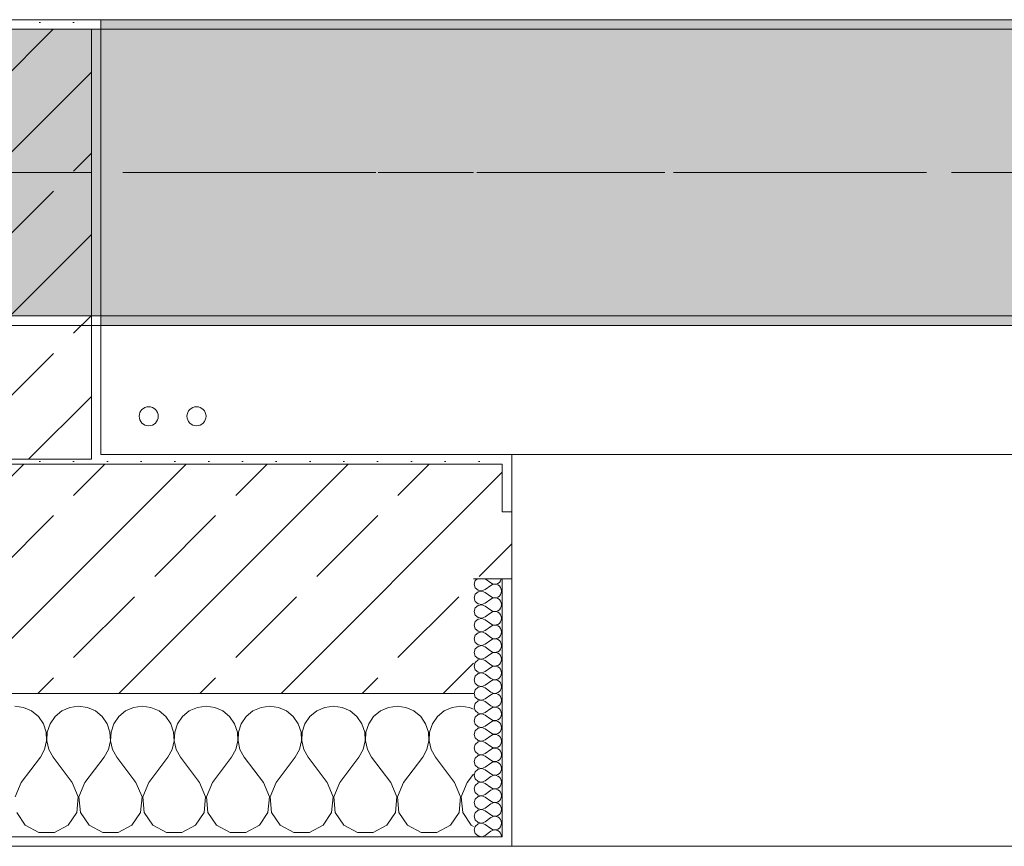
# Model space of a CAD drawing. Header units: metres. Extents: x -3.6 to 84.5, y -11 to 16.8.
# Tile 54 of 229: x 15.005 to 16.035, y -0.155 to 0.71. Entities that reach past the tile are written whole.
import ezdxf

# ---------------------------------------------------------------- set-up
doc = ezdxf.new("R2010")
doc.units = ezdxf.units.M
doc.header["$MEASUREMENT"] = 0
doc.linetypes.add('Achse', pattern=[0.2, 0.1, -0.05, 0, -0.05])
doc.linetypes.add('Strichlinie doppelt', pattern=[0.546806, 0.264583, -0.105833, 0.070556, -0.105833])
for name, color, linetype in [('451 - Universal.Achsen Raster', 7, 'Continuous'), ('604 - Struktur.Wand Aussen', 7, 'Continuous'), ('607 - Struktur.Stütze', 7, 'Continuous'), ('608 - Struktur.Träger', 7, 'Continuous'), ('801 - HKLSE.Heizung_ Klima_ Lüftung', 7, 'Continuous')]:
    doc.layers.add(name, color=color, linetype=linetype)
pattern_1 = [(45, (0, 0), (-0.08485281, 0.08485281), []), (45, (-0.04243, 0.04243), (-0.08485281, 0.08485281), [0.09, -0.03])]
pattern_2 = [(45, (0, 0), (-0.01767767, 0.01767767), [0, -0.025])]
pattern_3 = [(0, (0, 0), (0, 0.08660254), [0, -0.05]), (0, (0.025, 0.0433), (0, 0.08660254), [0, -0.05])]

# ---------------------------------------------------------------- blocks, each defined once
blk = doc.blocks.new('*X69')
at = {"layer": '604 - Struktur.Wand Aussen', "color": 7, "linetype": 'Continuous', "lineweight": 5}
for p, q in [((15.0091, -0.0096), (15, -0.0083)), ((15.0175, -0.0133), (15.0091, -0.0096)), ((15.0576, -0.0096), (15.0491, -0.0133)), ((15.0667, -0.0083), (15.0576, -0.0096)), ((15.0758, -0.0096), (15.0667, -0.0083)), ((15.0842, -0.0133), (15.0758, -0.0096)), ((15.1242, -0.0096), (15.1158, -0.0133)), ((15.1333, -0.0083), (15.1242, -0.0096)), ((15.1424, -0.0096), (15.1333, -0.0083)), ((15.1509, -0.0133), (15.1424, -0.0096)), ((15.1909, -0.0096), (15.1825, -0.0133)), ((15.2, -0.0083), (15.1909, -0.0096)), ((15.2091, -0.0096), (15.2, -0.0083)), ((15.2175, -0.0133), (15.2091, -0.0096)), ((15.2576, -0.0096), (15.2491, -0.0133)), ((15.2667, -0.0083), (15.2576, -0.0096)), ((15.2758, -0.0096), (15.2667, -0.0083)), ((15.2842, -0.0133), (15.2758, -0.0096)), ((15.3242, -0.0096), (15.3158, -0.0133)), ((15.3333, -0.0083), (15.3242, -0.0096)), ((15.3424, -0.0096), (15.3333, -0.0083)), ((15.3509, -0.0133), (15.3424, -0.0096)), ((15.3909, -0.0096), (15.3825, -0.0133)), ((15.4, -0.0083), (15.3909, -0.0096)), ((15.4091, -0.0096), (15.4, -0.0083)), ((15.4175, -0.0133), (15.4091, -0.0096)), ((15.4576, -0.0096), (15.4491, -0.0133)), ((15.4667, -0.0083), (15.4576, -0.0096)), ((15.4758, -0.0096), (15.4667, -0.0083)), ((15.48, -0.0115), (15.4758, -0.0096)), ((15.0246, -0.0192), (15.0175, -0.0133)), ((15.0298, -0.0268), (15.0246, -0.0192)), ((15.0421, -0.0192), (15.0369, -0.0268)), ((15.0491, -0.0133), (15.0421, -0.0192)), ((15.0913, -0.0192), (15.0842, -0.0133)), ((15.0965, -0.0268), (15.0913, -0.0192)), ((15.1087, -0.0192), (15.1035, -0.0268)), ((15.1158, -0.0133), (15.1087, -0.0192)), ((15.1579, -0.0192), (15.1509, -0.0133)), ((15.1631, -0.0268), (15.1579, -0.0192)), ((15.1754, -0.0192), (15.1702, -0.0268)), ((15.1825, -0.0133), (15.1754, -0.0192)), ((15.2246, -0.0192), (15.2175, -0.0133)), ((15.2298, -0.0268), (15.2246, -0.0192)), ((15.2421, -0.0192), (15.2369, -0.0268)), ((15.2491, -0.0133), (15.2421, -0.0192)), ((15.2913, -0.0192), (15.2842, -0.0133)), ((15.2965, -0.0268), (15.2913, -0.0192)), ((15.3087, -0.0192), (15.3035, -0.0268)), ((15.3158, -0.0133), (15.3087, -0.0192)), ((15.3579, -0.0192), (15.3509, -0.0133)), ((15.3631, -0.0268), (15.3579, -0.0192)), ((15.3754, -0.0192), (15.3702, -0.0268)), ((15.3825, -0.0133), (15.3754, -0.0192)), ((15.4246, -0.0192), (15.4175, -0.0133)), ((15.4298, -0.0268), (15.4246, -0.0192)), ((15.4421, -0.0192), (15.4369, -0.0268)), ((15.4491, -0.0133), (15.4421, -0.0192)), ((15.0328, -0.0355), (15.0298, -0.0268)), ((15.0369, -0.0268), (15.0339, -0.0355)), ((15.0994, -0.0355), (15.0965, -0.0268)), ((15.1035, -0.0268), (15.1006, -0.0355)), ((15.1661, -0.0355), (15.1631, -0.0268)), ((15.1702, -0.0268), (15.1672, -0.0355)), ((15.2328, -0.0355), (15.2298, -0.0268)), ((15.2369, -0.0268), (15.2339, -0.0355)), ((15.2994, -0.0355), (15.2965, -0.0268)), ((15.3035, -0.0268), (15.3006, -0.0355)), ((15.3661, -0.0355), (15.3631, -0.0268)), ((15.3702, -0.0268), (15.3672, -0.0355)), ((15.4328, -0.0355), (15.4298, -0.0268)), ((15.4369, -0.0268), (15.4339, -0.0355)), ((15.0332, -0.0447), (15.0328, -0.0355)), ((15.0339, -0.0355), (15.0335, -0.0447)), ((15.0999, -0.0447), (15.0994, -0.0355)), ((15.1006, -0.0355), (15.1001, -0.0447)), ((15.1665, -0.0447), (15.1661, -0.0355)), ((15.1672, -0.0355), (15.1668, -0.0447)), ((15.2332, -0.0447), (15.2328, -0.0355)), ((15.2339, -0.0355), (15.2335, -0.0447)), ((15.2999, -0.0447), (15.2994, -0.0355)), ((15.3006, -0.0355), (15.3001, -0.0447)), ((15.3665, -0.0447), (15.3661, -0.0355)), ((15.3672, -0.0355), (15.3668, -0.0447)), ((15.4332, -0.0447), (15.4328, -0.0355)), ((15.4339, -0.0355), (15.4335, -0.0447)), ((15.0311, -0.0536), (15.0332, -0.0447)), ((15.0335, -0.0447), (15.0355, -0.0536)), ((15.0978, -0.0536), (15.0999, -0.0447)), ((15.1001, -0.0447), (15.1022, -0.0536)), ((15.1645, -0.0536), (15.1665, -0.0447)), ((15.1668, -0.0447), (15.1689, -0.0536)), ((15.2311, -0.0536), (15.2332, -0.0447)), ((15.2335, -0.0447), (15.2355, -0.0536)), ((15.2978, -0.0536), (15.2999, -0.0447)), ((15.3001, -0.0447), (15.3022, -0.0536)), ((15.3645, -0.0536), (15.3665, -0.0447)), ((15.3668, -0.0447), (15.3689, -0.0536)), ((15.4311, -0.0536), (15.4332, -0.0447)), ((15.4335, -0.0447), (15.4355, -0.0536)), ((15.0067, -0.0883), (15.0267, -0.0617)), ((15.0267, -0.0617), (15.0311, -0.0536)), ((15.0355, -0.0536), (15.04, -0.0617)), ((15.06, -0.0883), (15.04, -0.0617)), ((15.0733, -0.0883), (15.0933, -0.0617)), ((15.0933, -0.0617), (15.0978, -0.0536)), ((15.1022, -0.0536), (15.1067, -0.0617)), ((15.1267, -0.0883), (15.1067, -0.0617)), ((15.14, -0.0883), (15.16, -0.0617)), ((15.16, -0.0617), (15.1645, -0.0536)), ((15.1689, -0.0536), (15.1733, -0.0617)), ((15.1933, -0.0883), (15.1733, -0.0617)), ((15.2067, -0.0883), (15.2267, -0.0617)), ((15.2267, -0.0617), (15.2311, -0.0536)), ((15.2355, -0.0536), (15.24, -0.0617)), ((15.26, -0.0883), (15.24, -0.0617)), ((15.2733, -0.0883), (15.2933, -0.0617)), ((15.2933, -0.0617), (15.2978, -0.0536)), ((15.3022, -0.0536), (15.3067, -0.0617)), ((15.3267, -0.0883), (15.3067, -0.0617)), ((15.34, -0.0883), (15.36, -0.0617)), ((15.36, -0.0617), (15.3645, -0.0536)), ((15.3689, -0.0536), (15.3733, -0.0617)), ((15.3933, -0.0883), (15.3733, -0.0617)), ((15.4067, -0.0883), (15.4267, -0.0617)), ((15.4267, -0.0617), (15.4311, -0.0536)), ((15.4355, -0.0536), (15.44, -0.0617)), ((15.46, -0.0883), (15.44, -0.0617)), ((15.4733, -0.0883), (15.48, -0.0794)), ((15.0067, -0.0883), (15.0004, -0.1033)), ((15.0663, -0.1033), (15.06, -0.0883)), ((15.0733, -0.0883), (15.067, -0.1033)), ((15.133, -0.1033), (15.1267, -0.0883)), ((15.14, -0.0883), (15.1337, -0.1033)), ((15.1996, -0.1033), (15.1933, -0.0883)), ((15.2067, -0.0883), (15.2004, -0.1033)), ((15.2663, -0.1033), (15.26, -0.0883)), ((15.2733, -0.0883), (15.267, -0.1033)), ((15.333, -0.1033), (15.3267, -0.0883)), ((15.34, -0.0883), (15.3337, -0.1033)), ((15.3996, -0.1033), (15.3933, -0.0883)), ((15.4067, -0.0883), (15.4004, -0.1033)), ((15.4663, -0.1033), (15.46, -0.0883)), ((15.4733, -0.0883), (15.467, -0.1033)), ((15.0648, -0.1195), (15.0663, -0.1033)), ((15.067, -0.1033), (15.0686, -0.1195)), ((15.1314, -0.1195), (15.133, -0.1033)), ((15.1337, -0.1033), (15.1352, -0.1195)), ((15.1981, -0.1195), (15.1996, -0.1033)), ((15.2004, -0.1033), (15.2019, -0.1195)), ((15.2648, -0.1195), (15.2663, -0.1033)), ((15.267, -0.1033), (15.2686, -0.1195)), ((15.3314, -0.1195), (15.333, -0.1033)), ((15.3337, -0.1033), (15.3352, -0.1195)), ((15.3981, -0.1195), (15.3996, -0.1033)), ((15.4004, -0.1033), (15.4019, -0.1195)), ((15.4648, -0.1195), (15.4663, -0.1033)), ((15.467, -0.1033), (15.4686, -0.1195)), ((15.0019, -0.1195), (15.0109, -0.133)), ((15.0558, -0.133), (15.0648, -0.1195)), ((15.0686, -0.1195), (15.0776, -0.133)), ((15.1224, -0.133), (15.1314, -0.1195)), ((15.1352, -0.1195), (15.1442, -0.133)), ((15.1891, -0.133), (15.1981, -0.1195)), ((15.2019, -0.1195), (15.2109, -0.133)), ((15.2558, -0.133), (15.2648, -0.1195)), ((15.2686, -0.1195), (15.2776, -0.133)), ((15.3224, -0.133), (15.3314, -0.1195)), ((15.3352, -0.1195), (15.3442, -0.133)), ((15.3891, -0.133), (15.3981, -0.1195)), ((15.4019, -0.1195), (15.4109, -0.133)), ((15.4558, -0.133), (15.4648, -0.1195)), ((15.4686, -0.1195), (15.4776, -0.133)), ((15.0109, -0.133), (15.0252, -0.1407)), ((15.0415, -0.1407), (15.0558, -0.133)), ((15.0776, -0.133), (15.0919, -0.1407)), ((15.1081, -0.1407), (15.1224, -0.133)), ((15.1442, -0.133), (15.1585, -0.1407)), ((15.1748, -0.1407), (15.1891, -0.133)), ((15.2109, -0.133), (15.2252, -0.1407)), ((15.2415, -0.1407), (15.2558, -0.133)), ((15.2776, -0.133), (15.2919, -0.1407)), ((15.3081, -0.1407), (15.3224, -0.133)), ((15.3442, -0.133), (15.3585, -0.1407)), ((15.3748, -0.1407), (15.3891, -0.133)), ((15.4109, -0.133), (15.4252, -0.1407)), ((15.4415, -0.1407), (15.4558, -0.133)), ((15.4776, -0.133), (15.48, -0.1343)), ((15.0252, -0.1407), (15.0415, -0.1407)), ((15.0919, -0.1407), (15.1081, -0.1407)), ((15.1585, -0.1407), (15.1748, -0.1407)), ((15.2252, -0.1407), (15.2415, -0.1407)), ((15.2919, -0.1407), (15.3081, -0.1407)), ((15.3585, -0.1407), (15.3748, -0.1407)), ((15.4252, -0.1407), (15.4415, -0.1407))]:
    blk.add_line(p, q, dxfattribs=at)
blk = doc.blocks.new('*X98')
at = {"layer": '604 - Struktur.Wand Aussen', "color": 7, "linetype": 'Continuous', "lineweight": 5}
for p, q in [((15.4839, 0.125), (15.4818, 0.123)), ((15.4921, 0.125), (15.4979, 0.1207)), ((15.5082, 0.1227), (15.509, 0.1245)), ((15.509, 0.1245), (15.5091, 0.125)), ((15.4818, 0.123), (15.4807, 0.1193)), ((15.4807, 0.1193), (15.4818, 0.1155)), ((15.4818, 0.1155), (15.4847, 0.1129)), ((15.4885, 0.1122), (15.4921, 0.1136)), ((15.4921, 0.1136), (15.4979, 0.1179)), ((15.4979, 0.1207), (15.4996, 0.1198)), ((15.4996, 0.1188), (15.4979, 0.1179)), ((15.4996, 0.1198), (15.5015, 0.1193)), ((15.5015, 0.1193), (15.4996, 0.1188)), ((15.5015, 0.1193), (15.5035, 0.1194)), ((15.5035, 0.1192), (15.5015, 0.1193)), ((15.5035, 0.1194), (15.5053, 0.12)), ((15.5053, 0.1185), (15.5035, 0.1192)), ((15.5053, 0.12), (15.507, 0.1212)), ((15.507, 0.1174), (15.5053, 0.1185)), ((15.507, 0.1212), (15.5082, 0.1227)), ((15.5082, 0.1159), (15.507, 0.1174)), ((15.509, 0.1141), (15.5082, 0.1159)), ((15.5093, 0.1121), (15.509, 0.1141)), ((15.4818, 0.1088), (15.4807, 0.105)), ((15.4807, 0.105), (15.4818, 0.1012)), ((15.4847, 0.1114), (15.4818, 0.1088)), ((15.4847, 0.1129), (15.4885, 0.1122)), ((15.4885, 0.1121), (15.4847, 0.1114)), ((15.4921, 0.1107), (15.4885, 0.1121)), ((15.4921, 0.1107), (15.4979, 0.1064)), ((15.4921, 0.0993), (15.4979, 0.1036)), ((15.4979, 0.1064), (15.4996, 0.1055)), ((15.4996, 0.1045), (15.4979, 0.1036)), ((15.4996, 0.1055), (15.5015, 0.105)), ((15.5015, 0.105), (15.4996, 0.1045)), ((15.5015, 0.105), (15.5035, 0.1051)), ((15.5035, 0.1049), (15.5015, 0.105)), ((15.5035, 0.1051), (15.5053, 0.1058)), ((15.5053, 0.1042), (15.5035, 0.1049)), ((15.5053, 0.1058), (15.507, 0.1069)), ((15.507, 0.1031), (15.5053, 0.1042)), ((15.507, 0.1069), (15.5082, 0.1084)), ((15.5082, 0.1016), (15.507, 0.1031)), ((15.5082, 0.1084), (15.509, 0.1102)), ((15.509, 0.1102), (15.5093, 0.1121)), ((15.4818, 0.0945), (15.4807, 0.0907)), ((15.4818, 0.1012), (15.4847, 0.0986)), ((15.4847, 0.0971), (15.4818, 0.0945)), ((15.4847, 0.0986), (15.4885, 0.0979)), ((15.4885, 0.0978), (15.4847, 0.0971)), ((15.4885, 0.0979), (15.4921, 0.0993)), ((15.4921, 0.0964), (15.4885, 0.0978)), ((15.4921, 0.0964), (15.4979, 0.0921)), ((15.507, 0.0926), (15.5082, 0.0941)), ((15.509, 0.0998), (15.5082, 0.1016)), ((15.5082, 0.0941), (15.509, 0.0959)), ((15.5093, 0.0979), (15.509, 0.0998)), ((15.509, 0.0959), (15.5093, 0.0979)), ((15.4807, 0.0907), (15.4818, 0.087)), ((15.4818, 0.087), (15.4847, 0.0843)), ((15.4847, 0.0828), (15.4818, 0.0802)), ((15.4847, 0.0843), (15.4885, 0.0836)), ((15.4885, 0.0835), (15.4847, 0.0828)), ((15.4885, 0.0836), (15.4921, 0.085)), ((15.4921, 0.0821), (15.4885, 0.0835)), ((15.4921, 0.085), (15.4979, 0.0893)), ((15.4979, 0.0921), (15.4996, 0.0912)), ((15.4996, 0.0902), (15.4979, 0.0893)), ((15.4996, 0.0912), (15.5015, 0.0907)), ((15.5015, 0.0907), (15.4996, 0.0902)), ((15.5015, 0.0907), (15.5035, 0.0908)), ((15.5035, 0.0906), (15.5015, 0.0907)), ((15.5035, 0.0908), (15.5053, 0.0915)), ((15.5053, 0.09), (15.5035, 0.0906)), ((15.5053, 0.0915), (15.507, 0.0926)), ((15.507, 0.0888), (15.5053, 0.09)), ((15.5082, 0.0873), (15.507, 0.0888)), ((15.509, 0.0855), (15.5082, 0.0873)), ((15.5093, 0.0836), (15.509, 0.0855)), ((15.509, 0.0816), (15.5093, 0.0836)), ((15.4818, 0.0802), (15.4807, 0.0764)), ((15.4807, 0.0764), (15.4818, 0.0727)), ((15.4818, 0.0727), (15.4847, 0.07)), ((15.4921, 0.0821), (15.4979, 0.0779)), ((15.4921, 0.0707), (15.4979, 0.075)), ((15.4979, 0.0779), (15.4996, 0.0769)), ((15.4996, 0.076), (15.4979, 0.075)), ((15.4996, 0.0769), (15.5015, 0.0765)), ((15.5015, 0.0764), (15.4996, 0.076)), ((15.5015, 0.0765), (15.5035, 0.0766)), ((15.5035, 0.0763), (15.5015, 0.0764)), ((15.5035, 0.0766), (15.5053, 0.0772)), ((15.5053, 0.0757), (15.5035, 0.0763)), ((15.5053, 0.0772), (15.507, 0.0783)), ((15.507, 0.0746), (15.5053, 0.0757)), ((15.507, 0.0783), (15.5082, 0.0798)), ((15.5082, 0.073), (15.507, 0.0746)), ((15.5082, 0.0798), (15.509, 0.0816)), ((15.509, 0.0712), (15.5082, 0.073)), ((15.4818, 0.0659), (15.4807, 0.0621)), ((15.4807, 0.0621), (15.4818, 0.0584)), ((15.4847, 0.0685), (15.4818, 0.0659)), ((15.4847, 0.07), (15.4885, 0.0693)), ((15.4885, 0.0693), (15.4847, 0.0685)), ((15.4885, 0.0693), (15.4921, 0.0707)), ((15.4921, 0.0679), (15.4885, 0.0693)), ((15.4921, 0.0679), (15.4979, 0.0636)), ((15.4979, 0.0636), (15.4996, 0.0626)), ((15.4996, 0.0626), (15.5015, 0.0622)), ((15.5015, 0.0621), (15.4996, 0.0617)), ((15.5015, 0.0622), (15.5035, 0.0623)), ((15.5035, 0.062), (15.5015, 0.0621)), ((15.5035, 0.0623), (15.5053, 0.0629)), ((15.5053, 0.0614), (15.5035, 0.062)), ((15.5053, 0.0629), (15.507, 0.064)), ((15.507, 0.064), (15.5082, 0.0655)), ((15.5082, 0.0655), (15.509, 0.0673)), ((15.5093, 0.0693), (15.509, 0.0712)), ((15.509, 0.0673), (15.5093, 0.0693)), ((15.4818, 0.0516), (15.4807, 0.0479)), ((15.4818, 0.0584), (15.4847, 0.0558)), ((15.4847, 0.0542), (15.4818, 0.0516)), ((15.4847, 0.0558), (15.4885, 0.055)), ((15.4885, 0.055), (15.4847, 0.0542)), ((15.4885, 0.055), (15.4921, 0.0564)), ((15.4921, 0.0536), (15.4885, 0.055)), ((15.4921, 0.0564), (15.4979, 0.0607)), ((15.4921, 0.0536), (15.4979, 0.0493)), ((15.4996, 0.0617), (15.4979, 0.0607)), ((15.507, 0.0603), (15.5053, 0.0614)), ((15.5082, 0.0588), (15.507, 0.0603)), ((15.509, 0.057), (15.5082, 0.0588)), ((15.5082, 0.0512), (15.509, 0.053)), ((15.5093, 0.055), (15.509, 0.057)), ((15.509, 0.053), (15.5093, 0.055)), ((15.4807, 0.0479), (15.4818, 0.0441)), ((15.4818, 0.0441), (15.4847, 0.0415)), ((15.4847, 0.0415), (15.4885, 0.0407)), ((15.4885, 0.0407), (15.4921, 0.0421)), ((15.4921, 0.0421), (15.4979, 0.0464)), ((15.4979, 0.0493), (15.4996, 0.0483)), ((15.4996, 0.0474), (15.4979, 0.0464)), ((15.4996, 0.0483), (15.5015, 0.0479)), ((15.5015, 0.0478), (15.4996, 0.0474)), ((15.5015, 0.0479), (15.5035, 0.048)), ((15.5035, 0.0477), (15.5015, 0.0478)), ((15.5035, 0.048), (15.5053, 0.0486)), ((15.5053, 0.0471), (15.5035, 0.0477)), ((15.5053, 0.0486), (15.507, 0.0497)), ((15.507, 0.046), (15.5053, 0.0471)), ((15.507, 0.0497), (15.5082, 0.0512)), ((15.5082, 0.0445), (15.507, 0.046)), ((15.509, 0.0427), (15.5082, 0.0445)), ((15.5093, 0.0407), (15.509, 0.0427)), ((15.4818, 0.0373), (15.4807, 0.0336)), ((15.4807, 0.0336), (15.4818, 0.0298)), ((15.4847, 0.04), (15.4818, 0.0373)), ((15.4885, 0.0407), (15.4847, 0.04)), ((15.4921, 0.0393), (15.4885, 0.0407)), ((15.4921, 0.0393), (15.4979, 0.035)), ((15.4921, 0.0279), (15.4979, 0.0321)), ((15.4979, 0.035), (15.4996, 0.034)), ((15.4996, 0.0331), (15.4979, 0.0321)), ((15.4996, 0.034), (15.5015, 0.0336)), ((15.5015, 0.0335), (15.4996, 0.0331)), ((15.5015, 0.0336), (15.5035, 0.0337)), ((15.5035, 0.0334), (15.5015, 0.0335)), ((15.5035, 0.0337), (15.5053, 0.0343)), ((15.5053, 0.0328), (15.5035, 0.0334)), ((15.5053, 0.0343), (15.507, 0.0354)), ((15.507, 0.0317), (15.5053, 0.0328)), ((15.507, 0.0354), (15.5082, 0.037)), ((15.5082, 0.0302), (15.507, 0.0317)), ((15.5082, 0.037), (15.509, 0.0388)), ((15.509, 0.0388), (15.5093, 0.0407)), ((15.4818, 0.023), (15.4807, 0.0193)), ((15.4818, 0.0298), (15.4847, 0.0272)), ((15.4847, 0.0257), (15.4818, 0.023)), ((15.4847, 0.0272), (15.4885, 0.0265)), ((15.4885, 0.0264), (15.4847, 0.0257)), ((15.4885, 0.0265), (15.4921, 0.0279)), ((15.4921, 0.025), (15.4885, 0.0264)), ((15.4921, 0.025), (15.4979, 0.0207)), ((15.4979, 0.0207), (15.4996, 0.0198)), ((15.5053, 0.02), (15.507, 0.0212)), ((15.507, 0.0212), (15.5082, 0.0227)), ((15.509, 0.0284), (15.5082, 0.0302)), ((15.5082, 0.0227), (15.509, 0.0245)), ((15.5093, 0.0264), (15.509, 0.0284)), ((15.509, 0.0245), (15.5093, 0.0264)), ((15.4807, 0.0193), (15.4818, 0.0155)), ((15.4818, 0.0155), (15.4847, 0.0129)), ((15.4847, 0.0114), (15.4818, 0.0088)), ((15.4847, 0.0129), (15.4885, 0.0122)), ((15.4885, 0.0121), (15.4847, 0.0114)), ((15.4885, 0.0122), (15.4921, 0.0136)), ((15.4921, 0.0107), (15.4885, 0.0121)), ((15.4921, 0.0136), (15.4979, 0.0179)), ((15.4921, 0.0107), (15.4979, 0.0064)), ((15.4996, 0.0188), (15.4979, 0.0179)), ((15.4996, 0.0198), (15.5015, 0.0193)), ((15.5015, 0.0193), (15.4996, 0.0188)), ((15.5015, 0.0193), (15.5035, 0.0194)), ((15.5035, 0.0192), (15.5015, 0.0193)), ((15.5035, 0.0194), (15.5053, 0.02)), ((15.5053, 0.0185), (15.5035, 0.0192)), ((15.507, 0.0174), (15.5053, 0.0185)), ((15.5082, 0.0159), (15.507, 0.0174)), ((15.509, 0.0141), (15.5082, 0.0159)), ((15.5093, 0.0121), (15.509, 0.0141)), ((15.509, 0.0102), (15.5093, 0.0121)), ((15.4818, 0.0088), (15.4807, 0.005)), ((15.4807, 0.005), (15.4818, 0.0012)), ((15.4818, 0.0012), (15.4847, -0.0014)), ((15.4921, -0.0007), (15.4979, 0.0036)), ((15.4979, 0.0064), (15.4996, 0.0055)), ((15.4996, 0.0045), (15.4979, 0.0036)), ((15.4996, 0.0055), (15.5015, 0.005)), ((15.5015, 0.005), (15.4996, 0.0045)), ((15.5015, 0.005), (15.5035, 0.0051)), ((15.5035, 0.0049), (15.5015, 0.005)), ((15.5035, 0.0051), (15.5053, 0.0058)), ((15.5053, 0.0042), (15.5035, 0.0049)), ((15.5053, 0.0058), (15.507, 0.0069)), ((15.507, 0.0031), (15.5053, 0.0042)), ((15.507, 0.0069), (15.5082, 0.0084)), ((15.5082, 0.0016), (15.507, 0.0031)), ((15.5082, 0.0084), (15.509, 0.0102)), ((15.509, -0.0002), (15.5082, 0.0016)), ((15.4818, -0.0055), (15.4807, -0.0093)), ((15.4807, -0.0093), (15.4818, -0.013)), ((15.4847, -0.0029), (15.4818, -0.0055)), ((15.4847, -0.0014), (15.4885, -0.0021)), ((15.4885, -0.0022), (15.4847, -0.0029)), ((15.4885, -0.0021), (15.4921, -0.0007)), ((15.4921, -0.0036), (15.4885, -0.0022)), ((15.4921, -0.0036), (15.4979, -0.0079)), ((15.4979, -0.0079), (15.4996, -0.0088)), ((15.4996, -0.0098), (15.4979, -0.0107)), ((15.4996, -0.0088), (15.5015, -0.0093)), ((15.5015, -0.0093), (15.4996, -0.0098)), ((15.5015, -0.0093), (15.5035, -0.0092)), ((15.5035, -0.0094), (15.5015, -0.0093)), ((15.5035, -0.0092), (15.5053, -0.0085)), ((15.5053, -0.01), (15.5035, -0.0094)), ((15.5053, -0.0085), (15.507, -0.0074)), ((15.507, -0.0112), (15.5053, -0.01)), ((15.507, -0.0074), (15.5082, -0.0059)), ((15.5082, -0.0059), (15.509, -0.0041)), ((15.5093, -0.0021), (15.509, -0.0002)), ((15.509, -0.0041), (15.5093, -0.0021)), ((15.4818, -0.0198), (15.4807, -0.0236)), ((15.4818, -0.013), (15.4847, -0.0157)), ((15.4847, -0.0172), (15.4818, -0.0198)), ((15.4847, -0.0157), (15.4885, -0.0164)), ((15.4885, -0.0165), (15.4847, -0.0172)), ((15.4885, -0.0164), (15.4921, -0.015)), ((15.4921, -0.0179), (15.4885, -0.0165)), ((15.4921, -0.015), (15.4979, -0.0107)), ((15.4921, -0.0179), (15.4979, -0.0221)), ((15.5082, -0.0127), (15.507, -0.0112)), ((15.507, -0.0217), (15.5082, -0.0202)), ((15.509, -0.0145), (15.5082, -0.0127)), ((15.5082, -0.0202), (15.509, -0.0184)), ((15.5093, -0.0164), (15.509, -0.0145)), ((15.509, -0.0184), (15.5093, -0.0164)), ((15.4807, -0.0236), (15.4818, -0.0273)), ((15.4818, -0.0273), (15.4847, -0.03)), ((15.4847, -0.03), (15.4885, -0.0307)), ((15.4885, -0.0307), (15.4847, -0.0315)), ((15.4885, -0.0307), (15.4921, -0.0293)), ((15.4921, -0.0321), (15.4885, -0.0307)), ((15.4921, -0.0293), (15.4979, -0.025)), ((15.4979, -0.0221), (15.4996, -0.0231)), ((15.4996, -0.024), (15.4979, -0.025)), ((15.4996, -0.0231), (15.5015, -0.0235)), ((15.5015, -0.0236), (15.4996, -0.024)), ((15.5015, -0.0235), (15.5035, -0.0234)), ((15.5035, -0.0237), (15.5015, -0.0236)), ((15.5035, -0.0234), (15.5053, -0.0228)), ((15.5053, -0.0243), (15.5035, -0.0237)), ((15.5053, -0.0228), (15.507, -0.0217)), ((15.507, -0.0254), (15.5053, -0.0243)), ((15.5082, -0.027), (15.507, -0.0254)), ((15.509, -0.0288), (15.5082, -0.027)), ((15.5093, -0.0307), (15.509, -0.0288)), ((15.509, -0.0327), (15.5093, -0.0307)), ((15.4818, -0.0341), (15.4807, -0.0379)), ((15.4807, -0.0379), (15.4818, -0.0416)), ((15.4847, -0.0315), (15.4818, -0.0341)), ((15.4921, -0.0321), (15.4979, -0.0364)), ((15.4921, -0.0436), (15.4979, -0.0393)), ((15.4979, -0.0364), (15.4996, -0.0374)), ((15.4996, -0.0383), (15.4979, -0.0393)), ((15.4996, -0.0374), (15.5015, -0.0378)), ((15.5015, -0.0379), (15.4996, -0.0383)), ((15.5015, -0.0378), (15.5035, -0.0377)), ((15.5035, -0.038), (15.5015, -0.0379)), ((15.5035, -0.0377), (15.5053, -0.0371)), ((15.5053, -0.0386), (15.5035, -0.038)), ((15.5053, -0.0371), (15.507, -0.036)), ((15.507, -0.0397), (15.5053, -0.0386)), ((15.507, -0.036), (15.5082, -0.0345)), ((15.5082, -0.0412), (15.507, -0.0397)), ((15.5082, -0.0345), (15.509, -0.0327)), ((15.4818, -0.0484), (15.4807, -0.0521)), ((15.4818, -0.0416), (15.4847, -0.0442)), ((15.4847, -0.0458), (15.4818, -0.0484)), ((15.4847, -0.0442), (15.4885, -0.045)), ((15.4885, -0.045), (15.4847, -0.0458)), ((15.4885, -0.045), (15.4921, -0.0436)), ((15.4921, -0.0464), (15.4885, -0.045)), ((15.4921, -0.0464), (15.4979, -0.0507)), ((15.4979, -0.0507), (15.4996, -0.0517)), ((15.5035, -0.052), (15.5053, -0.0514)), ((15.5053, -0.0514), (15.507, -0.0503)), ((15.507, -0.0503), (15.5082, -0.0488)), ((15.509, -0.043), (15.5082, -0.0412)), ((15.5082, -0.0488), (15.509, -0.047)), ((15.5093, -0.045), (15.509, -0.043)), ((15.509, -0.047), (15.5093, -0.045)), ((15.4807, -0.0521), (15.4818, -0.0559)), ((15.4818, -0.0559), (15.4847, -0.0585)), ((15.4847, -0.06), (15.4818, -0.0627)), ((15.4847, -0.0585), (15.4885, -0.0593)), ((15.4885, -0.0593), (15.4847, -0.06)), ((15.4885, -0.0593), (15.4921, -0.0579)), ((15.4921, -0.0607), (15.4885, -0.0593)), ((15.4921, -0.0579), (15.4979, -0.0536)), ((15.4921, -0.0607), (15.4979, -0.065)), ((15.4996, -0.0526), (15.4979, -0.0536)), ((15.4996, -0.0517), (15.5015, -0.0521)), ((15.5015, -0.0522), (15.4996, -0.0526)), ((15.5015, -0.0521), (15.5035, -0.052)), ((15.5035, -0.0523), (15.5015, -0.0522)), ((15.5053, -0.0529), (15.5035, -0.0523)), ((15.507, -0.054), (15.5053, -0.0529)), ((15.5082, -0.0555), (15.507, -0.054)), ((15.509, -0.0573), (15.5082, -0.0555)), ((15.5082, -0.063), (15.509, -0.0612)), ((15.5093, -0.0593), (15.509, -0.0573)), ((15.509, -0.0612), (15.5093, -0.0593)), ((15.4818, -0.0627), (15.4807, -0.0664)), ((15.4807, -0.0664), (15.4818, -0.0702)), ((15.4818, -0.0702), (15.4847, -0.0728)), ((15.4921, -0.0721), (15.4979, -0.0679)), ((15.4979, -0.065), (15.4996, -0.066)), ((15.4996, -0.0669), (15.4979, -0.0679)), ((15.4996, -0.066), (15.5015, -0.0664)), ((15.5015, -0.0665), (15.4996, -0.0669)), ((15.5015, -0.0664), (15.5035, -0.0663)), ((15.5035, -0.0666), (15.5015, -0.0665)), ((15.5035, -0.0663), (15.5053, -0.0657)), ((15.5053, -0.0672), (15.5035, -0.0666)), ((15.5053, -0.0657), (15.507, -0.0646)), ((15.507, -0.0683), (15.5053, -0.0672)), ((15.507, -0.0646), (15.5082, -0.063)), ((15.5082, -0.0698), (15.507, -0.0683)), ((15.509, -0.0716), (15.5082, -0.0698)), ((15.5093, -0.0736), (15.509, -0.0716)), ((15.4818, -0.077), (15.4807, -0.0807)), ((15.4807, -0.0807), (15.4818, -0.0845)), ((15.4847, -0.0743), (15.4818, -0.077)), ((15.4847, -0.0728), (15.4885, -0.0735)), ((15.4885, -0.0736), (15.4847, -0.0743)), ((15.4885, -0.0735), (15.4921, -0.0721)), ((15.4921, -0.075), (15.4885, -0.0736)), ((15.4921, -0.075), (15.4979, -0.0793)), ((15.4921, -0.0864), (15.4979, -0.0821)), ((15.4979, -0.0793), (15.4996, -0.0802)), ((15.4996, -0.0812), (15.4979, -0.0821)), ((15.4996, -0.0802), (15.5015, -0.0807)), ((15.5015, -0.0807), (15.4996, -0.0812)), ((15.5015, -0.0807), (15.5035, -0.0806)), ((15.5035, -0.0808), (15.5015, -0.0807)), ((15.5035, -0.0806), (15.5053, -0.08)), ((15.5053, -0.0815), (15.5035, -0.0808)), ((15.5053, -0.08), (15.507, -0.0788)), ((15.507, -0.0826), (15.5053, -0.0815)), ((15.507, -0.0788), (15.5082, -0.0773)), ((15.5082, -0.0773), (15.509, -0.0755)), ((15.509, -0.0755), (15.5093, -0.0736)), ((15.4818, -0.0912), (15.4807, -0.095)), ((15.4818, -0.0845), (15.4847, -0.0871)), ((15.4847, -0.0886), (15.4818, -0.0912)), ((15.4847, -0.0871), (15.4885, -0.0878)), ((15.4885, -0.0879), (15.4847, -0.0886)), ((15.4885, -0.0878), (15.4921, -0.0864)), ((15.4921, -0.0893), (15.4885, -0.0879)), ((15.4921, -0.0893), (15.4979, -0.0936)), ((15.5082, -0.0841), (15.507, -0.0826)), ((15.507, -0.0931), (15.5082, -0.0916)), ((15.509, -0.0859), (15.5082, -0.0841)), ((15.5082, -0.0916), (15.509, -0.0898)), ((15.5093, -0.0879), (15.509, -0.0859)), ((15.509, -0.0898), (15.5093, -0.0879)), ((15.4807, -0.095), (15.4818, -0.0988)), ((15.4818, -0.0988), (15.4847, -0.1014)), ((15.4847, -0.1029), (15.4818, -0.1055)), ((15.4847, -0.1014), (15.4885, -0.1021)), ((15.4885, -0.1022), (15.4847, -0.1029)), ((15.4885, -0.1021), (15.4921, -0.1007)), ((15.4921, -0.1036), (15.4885, -0.1022)), ((15.4921, -0.1007), (15.4979, -0.0964)), ((15.4979, -0.0936), (15.4996, -0.0945)), ((15.4996, -0.0955), (15.4979, -0.0964)), ((15.4996, -0.0945), (15.5015, -0.095)), ((15.5015, -0.095), (15.4996, -0.0955)), ((15.5015, -0.095), (15.5035, -0.0949)), ((15.5035, -0.0951), (15.5015, -0.095)), ((15.5035, -0.0949), (15.5053, -0.0942)), ((15.5053, -0.0958), (15.5035, -0.0951)), ((15.5053, -0.0942), (15.507, -0.0931)), ((15.507, -0.0969), (15.5053, -0.0958)), ((15.5082, -0.0984), (15.507, -0.0969)), ((15.509, -0.1002), (15.5082, -0.0984)), ((15.5093, -0.1021), (15.509, -0.1002)), ((15.509, -0.1041), (15.5093, -0.1021)), ((15.4818, -0.1055), (15.4807, -0.1093)), ((15.4807, -0.1093), (15.4818, -0.113)), ((15.4818, -0.113), (15.4847, -0.1157)), ((15.4921, -0.1036), (15.4979, -0.1079)), ((15.4921, -0.115), (15.4979, -0.1107)), ((15.4979, -0.1079), (15.4996, -0.1088)), ((15.4996, -0.1098), (15.4979, -0.1107)), ((15.4996, -0.1088), (15.5015, -0.1093)), ((15.5015, -0.1093), (15.4996, -0.1098)), ((15.5015, -0.1093), (15.5035, -0.1092)), ((15.5035, -0.1094), (15.5015, -0.1093)), ((15.5035, -0.1092), (15.5053, -0.1085)), ((15.5053, -0.11), (15.5035, -0.1094)), ((15.5053, -0.1085), (15.507, -0.1074)), ((15.507, -0.1112), (15.5053, -0.11)), ((15.507, -0.1074), (15.5082, -0.1059)), ((15.5082, -0.1127), (15.507, -0.1112)), ((15.5082, -0.1059), (15.509, -0.1041)), ((15.509, -0.1145), (15.5082, -0.1127)), ((15.4818, -0.1198), (15.4807, -0.1236)), ((15.4807, -0.1236), (15.4818, -0.1273)), ((15.4847, -0.1172), (15.4818, -0.1198)), ((15.4847, -0.1157), (15.4885, -0.1164)), ((15.4885, -0.1165), (15.4847, -0.1172)), ((15.4885, -0.1164), (15.4921, -0.115)), ((15.4921, -0.1179), (15.4885, -0.1165)), ((15.4921, -0.1179), (15.4979, -0.1221)), ((15.4979, -0.1221), (15.4996, -0.1231)), ((15.4996, -0.1231), (15.5015, -0.1235)), ((15.5015, -0.1236), (15.4996, -0.124)), ((15.5015, -0.1235), (15.5035, -0.1234)), ((15.5035, -0.1237), (15.5015, -0.1236)), ((15.5035, -0.1234), (15.5053, -0.1228)), ((15.5053, -0.1228), (15.507, -0.1217)), ((15.507, -0.1217), (15.5082, -0.1202)), ((15.5082, -0.1202), (15.509, -0.1184)), ((15.5093, -0.1164), (15.509, -0.1145)), ((15.509, -0.1184), (15.5093, -0.1164)), ((15.4818, -0.1273), (15.4847, -0.13)), ((15.4847, -0.1315), (15.4818, -0.1341)), ((15.4847, -0.13), (15.4885, -0.1307)), ((15.4885, -0.1307), (15.4847, -0.1315)), ((15.4885, -0.1307), (15.4921, -0.1293)), ((15.4921, -0.1321), (15.4885, -0.1307)), ((15.4921, -0.1293), (15.4979, -0.125)), ((15.4921, -0.1321), (15.4979, -0.1364)), ((15.4996, -0.124), (15.4979, -0.125)), ((15.5053, -0.1243), (15.5035, -0.1237)), ((15.507, -0.1254), (15.5053, -0.1243)), ((15.5082, -0.127), (15.507, -0.1254)), ((15.509, -0.1288), (15.5082, -0.127)), ((15.5082, -0.1345), (15.509, -0.1327)), ((15.5093, -0.1307), (15.509, -0.1288)), ((15.509, -0.1327), (15.5093, -0.1307)), ((15.4818, -0.1341), (15.4807, -0.1379)), ((15.4807, -0.1379), (15.4818, -0.1416)), ((15.4818, -0.1416), (15.4847, -0.1442)), ((15.4847, -0.1442), (15.4885, -0.145)), ((15.4885, -0.145), (15.4921, -0.1436)), ((15.4921, -0.1436), (15.4979, -0.1393)), ((15.4979, -0.1364), (15.4996, -0.1374)), ((15.4996, -0.1383), (15.4979, -0.1393)), ((15.4996, -0.1374), (15.5015, -0.1378)), ((15.5015, -0.1379), (15.4996, -0.1383)), ((15.5015, -0.1378), (15.5035, -0.1377)), ((15.5035, -0.138), (15.5015, -0.1379)), ((15.5035, -0.1377), (15.5053, -0.1371)), ((15.5053, -0.1386), (15.5035, -0.138)), ((15.5053, -0.1371), (15.507, -0.136)), ((15.507, -0.1397), (15.5053, -0.1386)), ((15.507, -0.136), (15.5082, -0.1345)), ((15.5082, -0.1412), (15.507, -0.1397)), ((15.509, -0.143), (15.5082, -0.1412)), ((15.5093, -0.145), (15.509, -0.143))]:
    blk.add_line(p, q, dxfattribs=at)

msp = doc.modelspace()

# ---------------------------------------------------------------- hatches: boundary and pattern name
at = {"layer": '604 - Struktur.Wand Aussen', "linetype": 'Continuous', "lineweight": 0, "true_color": 0x000000}
h = msp.add_hatch(dxfattribs=at)
h.set_pattern_fill('Gips_0001', color=18, style=0, pattern_type=2)
h.set_pattern_definition(pattern_2)
h.paths.add_polyline_path([(15.09, 0.255), (15.09, 0.245), (15.51, 0.245), (15.51, 0.255)])
h = msp.add_hatch(dxfattribs=at)
h.set_pattern_fill('Gips_0001', color=18, style=0, pattern_type=2)
h.set_pattern_definition(pattern_2)
h.paths.add_polyline_path([(15.51, 0.255), (15.51, 0.195), (15.52, 0.195), (15.52, 0.255)])
h = msp.add_hatch(dxfattribs=at)
h.set_pattern_fill('Beton__Stahlbeton_0001', color=18, style=0, pattern_type=2)
h.set_pattern_definition(pattern_1)
h.paths.add_polyline_path([(14.32, 0.195), (14.32, 0.125), (14.33, 0.125), (14.36, 0.125), (14.36, 0.005), (15.48, 0.005), (15.48, 0.125), (15.51, 0.125), (15.52, 0.125), (15.52, 0.195), (15.51, 0.195), (15.51, 0.245), (14.33, 0.245), (14.33, 0.195)])
h = msp.add_hatch(dxfattribs=at)
h.set_pattern_fill('Verputz_0001', color=18, style=0, pattern_type=2)
h.set_pattern_definition(pattern_3)
h.paths.add_polyline_path([(15.51, -0.155), (15.52, -0.155), (15.52, 0.125), (15.51, 0.125)])
h = msp.add_hatch(dxfattribs=at)
h.set_pattern_fill('Verputz_0001', color=18, style=0, pattern_type=2)
h.set_pattern_definition(pattern_3)
h.paths.add_polyline_path([(14.33, -0.155), (15.51, -0.155), (15.51, -0.145), (14.33, -0.145)])
at = {"layer": '607 - Struktur.Stütze', "linetype": 'Continuous', "lineweight": 0, "true_color": 0x000000}
h = msp.add_hatch(dxfattribs=at)
h.set_pattern_fill('Gips_0001', color=18, style=0, pattern_type=2)
h.set_pattern_definition(pattern_2)
h.paths.add_polyline_path([(15.09, 0.71), (15.005, 0.71), (15.005, 0.7), (15.08, 0.7), (15.08, 0.255), (15.09, 0.255)])
h = msp.add_hatch(dxfattribs=at)
h.set_pattern_fill('Beton__Stahlbeton_0001', color=18, style=0, pattern_type=2)
h.set_pattern_definition(pattern_1)
h.paths.add_polyline_path([(14.78, 0.25), (15.08, 0.25), (15.08, 0.7), (14.78, 0.7)])
h = msp.add_hatch(dxfattribs=at)
h.set_pattern_fill('Gips_0001', color=18, style=0, pattern_type=2)
h.set_pattern_definition(pattern_2)
h.paths.add_polyline_path([(14.77, 0.255), (14.77, 0.245), (15.09, 0.245), (15.09, 0.255), (15.08, 0.255), (15.08, 0.25), (14.78, 0.25), (14.78, 0.255)])
at = {"layer": '608 - Struktur.Träger', "linetype": 'Continuous', "lineweight": 0, "true_color": 0x000000}
h = msp.add_hatch(dxfattribs=at)
h.set_pattern_fill('Gips_0001', color=18, style=0, pattern_type=2)
h.set_pattern_definition(pattern_2)
h.paths.add_polyline_path([(18.37, 0.71), (15.09, 0.71), (15.09, 0.7), (18.37, 0.7)])
h = msp.add_hatch(dxfattribs=at)
h.set_pattern_fill('Beton__Stahlbeton_0001', color=18, style=0, pattern_type=2)
h.set_pattern_definition(pattern_1)
h.paths.add_polyline_path([(0.69, 0.7), (0.38, 0.7), (0.38, 0.4), (0.69, 0.4), (3.97, 0.4), (4.29, 0.4), (7.57, 0.4), (7.89, 0.4), (11.17, 0.4), (11.49, 0.4), (14.77, 0.4), (15.09, 0.4), (18.37, 0.4), (18.69, 0.4), (21.97, 0.4), (22.29, 0.4), (25.57, 0.4), (25.89, 0.4), (29.17, 0.4), (29.49, 0.4), (32.77, 0.4), (33.09, 0.4), (36.37, 0.4), (36.69, 0.4), (39.97, 0.4), (40.29, 0.4), (43.57, 0.4), (43.89, 0.4), (47.17, 0.4), (47.49, 0.4), (50.77, 0.4), (51.09, 0.4), (54.37, 0.4), (54.69, 0.4), (57.97, 0.4), (58.29, 0.4), (61.57, 0.4), (61.88, 0.4), (61.88, 0.7), (61.57, 0.7), (58.29, 0.7), (57.97, 0.7), (54.69, 0.7), (54.37, 0.7), (51.09, 0.7), (50.77, 0.7), (47.49, 0.7), (47.17, 0.7), (43.89, 0.7), (43.57, 0.7), (40.29, 0.7), (39.9, 0.7), (36.69, 0.7), (36.37, 0.7), (33.09, 0.7), (32.77, 0.7), (29.49, 0.7), (29.17, 0.7), (25.89, 0.7), (25.57, 0.7), (22.29, 0.7), (21.97, 0.7), (18.69, 0.7), (18.37, 0.7), (15.09, 0.7), (14.77, 0.7), (11.49, 0.7), (11.17, 0.7), (7.89, 0.7), (7.57, 0.7), (4.29, 0.7), (3.97, 0.7)])
h = msp.add_hatch(dxfattribs=at)
h.set_pattern_fill('Gips_0001', color=18, style=0, pattern_type=2)
h.set_pattern_definition(pattern_2)
h.paths.add_polyline_path([(15.09, 0.39), (18.37, 0.39), (18.37, 0.4), (15.09, 0.4)])

# ---------------------------------------------------------------- linework, layer by layer
at = {"layer": '451 - Universal.Achsen Raster', "color": 160, "linetype": 'Strichlinie doppelt', "lineweight": 9, "true_color": 0x3232ff}
msp.add_line((64.935, 0.55), (-3.175, 0.55), dxfattribs=at)
at = {"layer": '604 - Struktur.Wand Aussen', "color": 7, "linetype": 'Continuous', "lineweight": 5}
for p, q in [((15.51, 0.255), (15.52, 0.255)), ((15.52, 0.245), (15.52, 0.255)), ((15.52, 0.195), (15.52, 0.245)), ((15.51, 0.195), (15.52, 0.195)), ((15.48, 0.125), (15.51, 0.125)), ((15.51, 0.125), (15.51, -0.145)), ((15.51, 0.125), (15.52, 0.125)), ((15.51, -0.145), (15.51, 0.125)), ((15.52, 0.005), (15.52, 0.125)), ((15.52, -0.005), (15.52, 0.005)), ((15.52, -0.145), (15.52, -0.005)), ((14.36, -0.145), (15.48, -0.145)), ((15.48, -0.145), (15.51, -0.145)), ((15.52, -0.155), (15.52, -0.145)), ((15.51, -0.155), (15.52, -0.155))]:
    msp.add_line(p, q, dxfattribs=at)
at = {"layer": '604 - Struktur.Wand Aussen', "color": 7, "linetype": 'Continuous', "lineweight": 13}
for p, q in [((17.92, 0.255), (15.52, 0.255)), ((15.51, 0.245), (14.33, 0.245)), ((15.51, 0.245), (15.51, 0.195)), ((15.52, 0.125), (15.52, 0.195)), ((14.36, 0.005), (15.48, 0.005)), ((15.52, -0.155), (17.92, -0.155))]:
    msp.add_line(p, q, dxfattribs=at)
at = {"layer": '604 - Struktur.Wand Aussen', "color": 7, "linetype": 'Continuous', "lineweight": 5, "flags": 128}
for points in [[(15.51, 0.255), (15.09, 0.255)], [(14.33, -0.155), (15.51, -0.155)]]:
    msp.add_lwpolyline(points, dxfattribs=at)
at = {"layer": '607 - Struktur.Stütze', "color": 7, "linetype": 'Continuous', "lineweight": 5, "flags": 128}
msp.add_lwpolyline([(15.09, 0.255), (15.09, 0.71), (15.005, 0.71)], dxfattribs=at)
at = {"layer": '607 - Struktur.Stütze', "color": 7, "linetype": 'Continuous', "lineweight": 13, "flags": 128}
msp.add_lwpolyline([(14.78, 0.25), (15.08, 0.25), (15.08, 0.7), (14.78, 0.7)], close=True, dxfattribs=at)
at = {"layer": '608 - Struktur.Träger', "color": 7, "linetype": 'Continuous', "lineweight": 13}
for p, q in [((0.38, 0.71), (61.88, 0.71)), ((15.09, 0.7), (14.77, 0.7)), ((18.37, 0.7), (15.09, 0.7)), ((0.38, 0.39), (61.88, 0.39))]:
    msp.add_line(p, q, dxfattribs=at)
at = {"layer": '608 - Struktur.Träger', "color": 7, "linetype": 'Continuous', "lineweight": 5}
for p, q in [((15.09, 0.71), (15.09, 0.7)), ((18.37, 0.71), (15.09, 0.71)), ((15.09, 0.4), (15.09, 0.39)), ((18.37, 0.39), (15.09, 0.39))]:
    msp.add_line(p, q, dxfattribs=at)
at = {"layer": '608 - Struktur.Träger', "color": 7, "linetype": 'Achse', "lineweight": 9}
msp.add_line((0.38, 0.55), (61.88, 0.55), dxfattribs=at)
at = {"layer": '608 - Struktur.Träger', "color": 7, "linetype": 'Continuous', "lineweight": 13, "flags": 128}
msp.add_lwpolyline([(47.49, 0.4), (47.17, 0.4), (43.89, 0.4), (43.57, 0.4), (40.29, 0.4), (39.97, 0.4), (36.69, 0.4), (36.37, 0.4), (33.09, 0.4), (32.77, 0.4), (29.49, 0.4), (29.17, 0.4), (25.89, 0.4), (25.57, 0.4), (22.29, 0.4), (21.97, 0.4), (18.69, 0.4), (18.37, 0.4), (15.09, 0.4), (14.77, 0.4), (11.49, 0.4)], dxfattribs=at)
at = {"layer": '801 - HKLSE.Heizung_ Klima_ Lüftung', "color": 7, "linetype": 'Continuous', "lineweight": 5}
for centre in [(15.14, 0.295), (15.19, 0.295)]:
    msp.add_circle(centre, 0.01, dxfattribs=at)

# ---------------------------------------------------------------- block references
at = {"layer": '604 - Struktur.Wand Aussen', "color": 7, "lineweight": 18}
for name in ['*X98', '*X69']:
    msp.add_blockref(name, (0, 0), dxfattribs=at)

doc.saveas('drawing.dxf')
